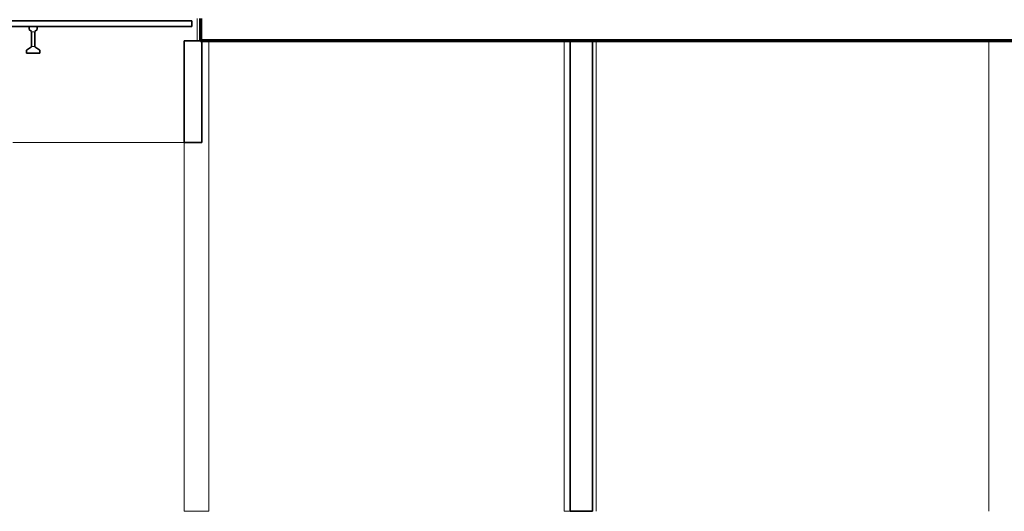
# Model space of a CAD drawing. Header units: millimetres. Extents: x 4 to 415, y 5 to 292.
# Tile 8 of 30: x 144 to 232, y 52 to 96. Entities that reach past the tile are written whole.
import ezdxf
from ezdxf.xclip import XClip

# ---------------------------------------------------------------- set-up
doc = ezdxf.new("R2010")
doc.units = ezdxf.units.MM
doc.header["$MEASUREMENT"] = 0
doc.header["$XCLIPFRAME"] = 0
for name, color, linetype in [('01-007-DESSINS IMPORTES_GEOMETRE_EXTERNES_XREF', 7, 'Continuous'), ('02-001-DALLES', 7, 'Continuous'), ('02-006-STRUCTURE BETON PORTEUR', 7, 'Continuous'), ('02-011-POTEAUX METALLIQUES', 7, 'Continuous'), ('02-014-POUTRES METALLIQUES', 7, 'Continuous')]:
    doc.layers.add(name, color=color, linetype=linetype)

# ---------------------------------------------------------------- blocks, each defined once
blk = doc.blocks.new('Dessin_1_1', base_point=(537.388, 51.552))
at = {"layer": '02-014-POUTRES METALLIQUES', "linetype": 'Continuous', "lineweight": 0, "true_color": 0x000000}
h = blk.add_hatch(dxfattribs=at)
h.set_pattern_fill('Béton_préfabriqué_0001', color=18, style=0, pattern_type=2)
h.set_pattern_definition([(90, (537.3877, 51.5518), (-1.3, 0), []), (180, (537.3877, 51.5518), (0, 1.3), [])])
h.paths.add_polyline_path([(146.133, 92.838), (145.683, 93.123), (145.683, 94.495), (145.893, 94.666), (145.893, 94.952), (145.173, 94.952), (145.173, 94.666), (145.383, 94.495), (145.383, 93.123), (144.933, 92.838), (144.933, 92.552), (146.133, 92.552)])
at = {"layer": '02-001-DALLES', "color": 7, "linetype": 'Continuous', "lineweight": 35}
for p, q in [((159.73, 95.452), (143.03, 95.452)), ((159.73, 95.452), (159.73, 94.952)), ((145.173, 94.952), (143.03, 94.952)), ((145.893, 94.952), (145.173, 94.952)), ((159.73, 94.952), (145.893, 94.952))]:
    blk.add_line(p, q, dxfattribs=at)
at = {"layer": '02-001-DALLES', "color": 8, "linetype": 'Continuous', "lineweight": 5}
blk.add_line((160.189, 93.652), (160.189, 95.652), dxfattribs=at)
at = {"layer": '02-001-DALLES', "color": 7, "linetype": 'Continuous', "lineweight": 70}
for p, q in [((160.487, 95.652), (160.487, 93.652)), ((160.63, 93.652), (160.487, 93.652)), ((193.562, 93.652), (160.63, 93.652)), ((195.562, 93.652), (193.562, 93.652)), ((242.821, 93.652), (195.562, 93.652))]:
    blk.add_line(p, q, dxfattribs=at)
at = {"layer": '02-006-STRUCTURE BETON PORTEUR', "color": 7, "linetype": 'Continuous', "lineweight": 35}
for p, q in [((159.03, 93.652), (159.03, 84.552)), ((160.487, 93.652), (159.03, 93.652)), ((160.63, 93.652), (160.63, 84.552)), ((193.562, 93.652), (193.562, 51.552)), ((195.562, 93.652), (195.562, 51.552)), ((160.63, 84.552), (159.03, 84.552)), ((195.562, 51.552), (193.562, 51.552))]:
    blk.add_line(p, q, dxfattribs=at)
at = {"layer": '02-006-STRUCTURE BETON PORTEUR', "color": 8, "linetype": 'Continuous', "lineweight": 5}
for p, q in [((193.03, 51.552), (193.03, 93.652)), ((195.91, 51.552), (195.91, 93.652)), ((231.021, 51.552), (231.021, 93.652)), ((159.03, 84.552), (143.693, 84.552)), ((193.562, 51.552), (193.03, 51.552))]:
    blk.add_line(p, q, dxfattribs=at)
at = {"layer": '02-011-POTEAUX METALLIQUES', "color": 8, "linetype": 'Continuous', "lineweight": 5}
for p, q in [((161.23, 51.552), (161.23, 93.652)), ((159.03, 51.552), (159.03, 84.552)), ((159.03, 51.552), (159.073, 51.552)), ((159.073, 51.552), (159.188, 51.552)), ((159.188, 51.552), (159.367, 51.552)), ((159.367, 51.552), (159.598, 51.552)), ((159.598, 51.552), (159.866, 51.552)), ((159.866, 51.552), (160.151, 51.552)), ((160.151, 51.552), (160.435, 51.552)), ((160.435, 51.552), (160.698, 51.552)), ((160.698, 51.552), (160.923, 51.552)), ((160.923, 51.552), (161.093, 51.552)), ((161.093, 51.552), (161.198, 51.552)), ((161.198, 51.552), (161.23, 51.552))]:
    blk.add_line(p, q, dxfattribs=at)
at = {"layer": '02-014-POUTRES METALLIQUES', "color": 7, "linetype": 'Continuous', "lineweight": 35}
for p, q in [((145.173, 94.952), (145.173, 94.666)), ((145.173, 94.666), (145.383, 94.495)), ((145.383, 94.495), (145.383, 93.123)), ((145.893, 94.666), (145.683, 94.495)), ((145.683, 94.495), (145.683, 93.123)), ((145.893, 94.952), (145.893, 94.666)), ((145.383, 93.123), (144.933, 92.838)), ((144.933, 92.838), (144.933, 92.552)), ((146.133, 92.552), (144.933, 92.552)), ((145.683, 93.123), (146.133, 92.838)), ((146.133, 92.838), (146.133, 92.552))]:
    blk.add_line(p, q, dxfattribs=at)

msp = doc.modelspace()

# ---------------------------------------------------------------- block references
at = {"layer": '01-007-DESSINS IMPORTES_GEOMETRE_EXTERNES_XREF', "color": 7, "linetype": 'Continuous', "lineweight": 20}
ref = msp.add_blockref('Dessin_1_1', (537.388, 51.552), dxfattribs=at)
XClip(ref).set_block_clipping_path([(4.0594847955, 31.4618060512), (414.0594847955, 291.8429379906)])

doc.saveas('drawing.dxf')
